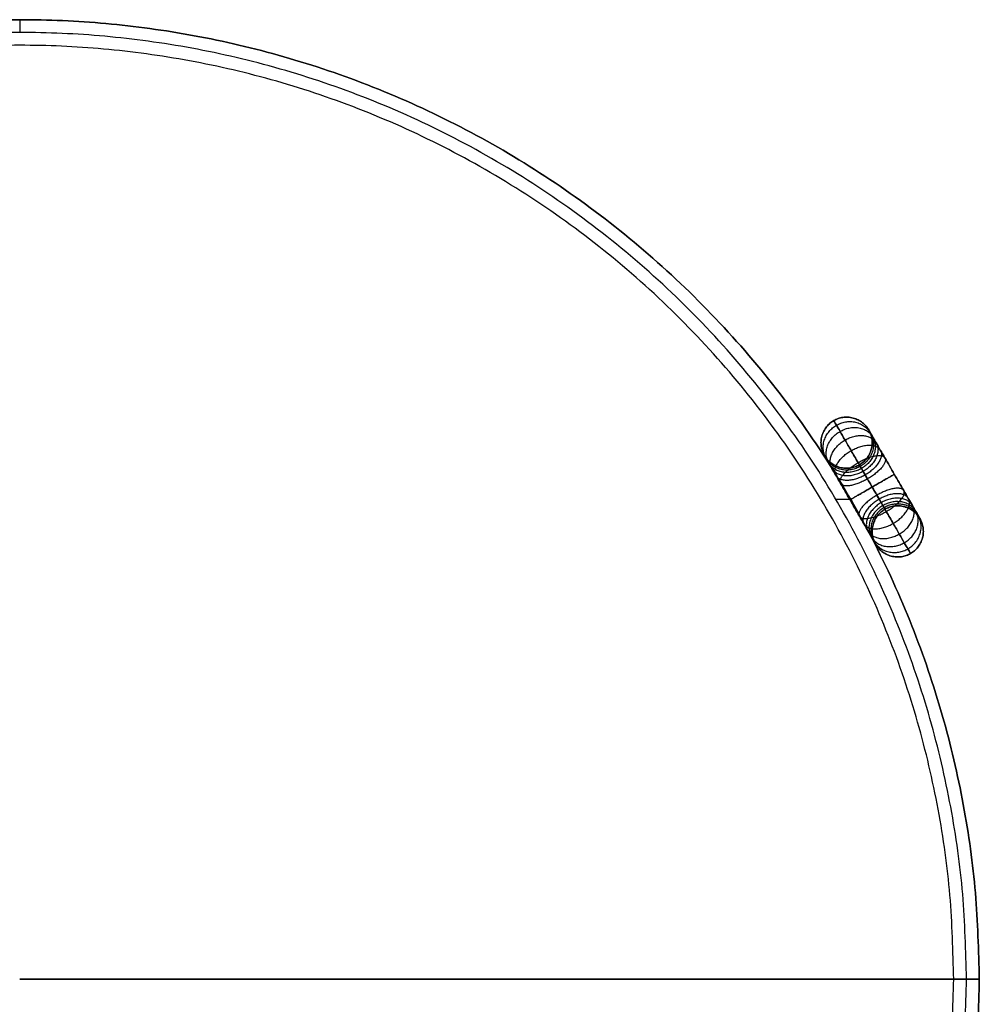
# Model space of a CAD drawing. Header units: millimetres. Extents: x -75 to 75, y -81 to 73.
# Tile 3 of 3: x 0 to 75, y -4 to 73. Entities that reach past the tile are written whole.
import ezdxf

# ---------------------------------------------------------------- set-up
doc = ezdxf.new("R2010")
doc.units = ezdxf.units.MM
doc.header["$MEASUREMENT"] = 0
doc.layers.add('Flower pot small', color=7, linetype='Continuous', true_color=0xc30f68)

msp = doc.modelspace()

# ---------------------------------------------------------------- linework, layer by layer
at = {"layer": 'Flower pot small'}
for p, q in [((0.349, 72.719, 134), (0.349, 71.719, 134)), ((65.3, 35.219, 134), (64.143, 35.219, 134))]:
    msp.add_line(p, q, dxfattribs=at)
for points, weights, knots in [([(-74.651, -2.281, 134), (-74.651, 72.719, 134), (0.349, 72.719, 134), (75.349, 72.719, 134), (75.349, -2.281, 134)], [1, 0.707106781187, 1, 0.707106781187, 1], [-471.238898, -471.238898, -471.238898, -353.429174, -353.429174, -235.619449, -235.619449, -235.619449]), ([(75.349, -2.281, 26), (75.349, 72.719, 26), (0.349, 72.719, 26), (-74.651, 72.719, 26), (-74.651, -2.281, 26)], [1, 0.707106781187, 1, 0.707106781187, 1], [235.619449, 235.619449, 235.619449, 353.429174, 353.429174, 471.238898, 471.238898, 471.238898]), ([(-74.651, -2.281, 134), (-74.651, 72.719, 134), (0.349, 72.719, 134), (75.349, 72.719, 134), (75.349, -2.281, 134)], [1, 0.707106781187, 1, 0.707106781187, 1], [-471.238898, -471.238898, -471.238898, -353.429174, -353.429174, -235.619449, -235.619449, -235.619449]), ([(74.349, -2.281, 134), (74.349, 71.719, 134), (0.349, 71.719, 134), (-73.651, 71.719, 134), (-73.651, -2.281, 134)], [1, 0.707106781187, 1, 0.707106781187, 1], [232.477856, 232.477856, 232.477856, 348.716785, 348.716785, 464.955713, 464.955713, 464.955713]), ([(74.349, -2.281, 26), (74.349, 71.719, 26), (0.349, 71.719, 26), (-73.651, 71.719, 26), (-73.651, -2.281, 26)], [1, 0.707106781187, 1, 0.707106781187, 1], [232.477856, 232.477856, 232.477856, 348.716785, 348.716785, 464.955713, 464.955713, 464.955713]), ([(74.349, -2.281, 134), (74.349, 71.719, 134), (0.349, 71.719, 134), (-73.651, 71.719, 134), (-73.651, -2.281, 134)], [1, 0.707106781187, 1, 0.707106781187, 1], [232.477856, 232.477856, 232.477856, 348.716785, 348.716785, 464.955713, 464.955713, 464.955713]), ([(73.349, -2.281, 24), (73.349, 70.719, 24), (0.349, 70.719, 24), (-72.651, 70.719, 24), (-72.651, -2.281, 24)], [1, 0.707106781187, 1, 0.707106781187, 1], [235.619449, 235.619449, 235.619449, 353.429174, 353.429174, 471.238898, 471.238898, 471.238898]), ([(73.349, -2.281, 25), (73.349, 70.719, 25), (0.349, 70.719, 25), (-72.651, 70.719, 25), (-72.651, -2.281, 25)], [1, 0.707106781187, 1, 0.707106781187, 1], [232.477856, 232.477856, 232.477856, 348.716785, 348.716785, 464.955713, 464.955713, 464.955713]), ([(65.976, 37.918, 143), (67.708, 38.918, 143), (66.708, 40.65, 143), (65.708, 42.382, 143), (63.976, 41.382, 143)], [1, 0.707106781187, 1, 0.707106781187, 1], [-12.566371, -12.566371, -12.566371, -9.424778, -9.424778, -6.283185, -6.283185, -6.283185]), ([(65.976, 37.918, 143), (67.708, 38.918, 143), (66.708, 40.65, 143), (65.708, 42.382, 143), (63.976, 41.382, 143)], [1, 0.707106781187, 1, 0.707106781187, 1], [-12.566371, -12.566371, -12.566371, -9.424778, -9.424778, -6.283185, -6.283185, -6.283185]), ([(65.976, 37.918, 5), (67.708, 38.918, 5), (66.708, 40.65, 5), (65.708, 42.382, 5), (63.976, 41.382, 5)], [1, 0.707106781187, 1, 0.707106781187, 1], [-12.566371, -12.566371, -12.566371, -9.424778, -9.424778, -6.283185, -6.283185, -6.283185]), ([(63.976, 41.382, 74), (65.708, 42.382, 74), (66.708, 40.65, 74), (67.708, 38.918, 74), (65.976, 37.918, 74)], [1, 0.707106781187, 1, 0.707106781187, 1], [6.283185, 6.283185, 6.283185, 9.424778, 9.424778, 12.566371, 12.566371, 12.566371]), ([(65.976, 37.918, 5), (67.708, 38.918, 5), (66.708, 40.65, 5), (65.708, 42.382, 5), (63.976, 41.382, 5)], [1, 0.707106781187, 1, 0.707106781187, 1], [-12.566371, -12.566371, -12.566371, -9.424778, -9.424778, -6.283185, -6.283185, -6.283185]), ([(63.976, 41.382, 143), (62.244, 40.382, 143), (63.244, 38.65, 143), (64.244, 36.918, 143), (65.976, 37.918, 143)], [1, 0.707106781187, 1, 0.707106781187, 1], [-6.283185, -6.283185, -6.283185, -3.141593, -3.141593, 0, 0, 0]), ([(63.976, 41.382, 143), (62.244, 40.382, 143), (63.244, 38.65, 143), (64.244, 36.918, 143), (65.976, 37.918, 143)], [1, 0.707106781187, 1, 0.707106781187, 1], [-6.283185, -6.283185, -6.283185, -3.141593, -3.141593, 0, 0, 0]), ([(63.976, 41.382, 5), (62.244, 40.382, 5), (63.244, 38.65, 5), (64.244, 36.918, 5), (65.976, 37.918, 5)], [1, 0.707106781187, 1, 0.707106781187, 1], [-6.283185, -6.283185, -6.283185, -3.141593, -3.141593, 0, 0, 0]), ([(65.976, 37.918, 74), (64.244, 36.918, 74), (63.244, 38.65, 74), (62.244, 40.382, 74), (63.976, 41.382, 74)], [1, 0.707106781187, 1, 0.707106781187, 1], [0, 0, 0, 3.141593, 3.141593, 6.283185, 6.283185, 6.283185]), ([(63.976, 41.382, 5), (62.244, 40.382, 5), (63.244, 38.65, 5), (64.244, 36.918, 5), (65.976, 37.918, 5)], [1, 0.707106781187, 1, 0.707106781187, 1], [-6.283185, -6.283185, -6.283185, -3.141593, -3.141593, 0, 0, 0]), ([(66.046, 37.797, 143.736), (64.314, 36.797, 143.736), (63.384, 38.407, 144.472), (62.454, 40.018, 145.209), (64.186, 41.018, 145.209)], [1, 0.707106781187, 1, 0.707106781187, 1], [0, 0, 0, 3.141593, 3.141593, 6.283185, 6.283185, 6.283185]), ([(66.046, 37.797, 4.264), (64.314, 36.797, 4.264), (63.384, 38.407, 3.528), (62.454, 40.018, 2.791), (64.186, 41.018, 2.791)], [1, 0.707106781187, 1, 0.707106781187, 1], [0, 0, 0, 3.141593, 3.141593, 6.283185, 6.283185, 6.283185]), ([(64.186, 41.018, 145.209), (65.919, 42.018, 145.209), (66.848, 40.407, 144.472), (67.778, 38.797, 143.736), (66.046, 37.797, 143.736)], [1, 0.707106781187, 1, 0.707106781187, 1], [6.283185, 6.283185, 6.283185, 9.424778, 9.424778, 12.566371, 12.566371, 12.566371]), ([(64.186, 41.018, 2.791), (65.919, 42.018, 2.791), (66.848, 40.407, 3.528), (67.778, 38.797, 4.264), (66.046, 37.797, 4.264)], [1, 0.707106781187, 1, 0.707106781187, 1], [6.283185, 6.283185, 6.283185, 9.424778, 9.424778, 12.566371, 12.566371, 12.566371]), ([(64.465, 40.535, 146.283), (66.197, 41.535, 146.283), (67.034, 40.086, 145.189), (67.871, 38.636, 144.094), (66.139, 37.636, 144.094)], [1, 0.707106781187, 1, 0.707106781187, 1], [6.283185, 6.283185, 6.283185, 9.424778, 9.424778, 12.566371, 12.566371, 12.566371]), ([(64.465, 40.535, 1.717), (66.197, 41.535, 1.717), (67.034, 40.086, 2.811), (67.871, 38.636, 3.906), (66.139, 37.636, 3.906)], [1, 0.707106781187, 1, 0.707106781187, 1], [6.283185, 6.283185, 6.283185, 9.424778, 9.424778, 12.566371, 12.566371, 12.566371]), ([(66.139, 37.636, 144.094), (64.407, 36.636, 144.094), (63.57, 38.086, 145.189), (62.733, 39.535, 146.283), (64.465, 40.535, 146.283)], [1, 0.707106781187, 1, 0.707106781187, 1], [0, 0, 0, 3.141593, 3.141593, 6.283185, 6.283185, 6.283185]), ([(66.139, 37.636, 3.906), (64.407, 36.636, 3.906), (63.57, 38.086, 2.811), (62.733, 39.535, 1.717), (64.465, 40.535, 1.717)], [1, 0.707106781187, 1, 0.707106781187, 1], [0, 0, 0, 3.141593, 3.141593, 6.283185, 6.283185, 6.283185]), ([(64.855, 39.86, 147.243), (66.587, 40.86, 147.243), (67.294, 39.636, 145.828), (68.001, 38.411, 144.414), (66.269, 37.411, 144.414)], [1, 0.707106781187, 1, 0.707106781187, 1], [6.283185, 6.283185, 6.283185, 9.424778, 9.424778, 12.566371, 12.566371, 12.566371]), ([(64.855, 39.86, 0.757), (66.587, 40.86, 0.757), (67.294, 39.636, 2.172), (68.001, 38.411, 3.586), (66.269, 37.411, 3.586)], [1, 0.707106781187, 1, 0.707106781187, 1], [6.283185, 6.283185, 6.283185, 9.424778, 9.424778, 12.566371, 12.566371, 12.566371]), ([(66.269, 37.411, 144.414), (64.537, 36.411, 144.414), (63.83, 37.636, 145.828), (63.123, 38.86, 147.243), (64.855, 39.86, 147.243)], [1, 0.707106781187, 1, 0.707106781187, 1], [0, 0, 0, 3.141593, 3.141593, 6.283185, 6.283185, 6.283185]), ([(66.269, 37.411, 3.586), (64.537, 36.411, 3.586), (63.83, 37.636, 2.172), (63.123, 38.86, 0.757), (64.855, 39.86, 0.757)], [1, 0.707106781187, 1, 0.707106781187, 1], [0, 0, 0, 3.141593, 3.141593, 6.283185, 6.283185, 6.283185]), ([(65.334, 39.03, 148.022), (67.066, 40.03, 148.022), (67.614, 39.082, 146.348), (68.161, 38.134, 144.674), (66.429, 37.134, 144.674)], [1, 0.707106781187, 1, 0.707106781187, 1], [6.283185, 6.283185, 6.283185, 9.424778, 9.424778, 12.566371, 12.566371, 12.566371]), ([(65.334, 39.03, -0.022), (67.066, 40.03, -0.022), (67.614, 39.082, 1.652), (68.161, 38.134, 3.326), (66.429, 37.134, 3.326)], [1, 0.707106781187, 1, 0.707106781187, 1], [6.283185, 6.283185, 6.283185, 9.424778, 9.424778, 12.566371, 12.566371, 12.566371]), ([(66.429, 37.134, 144.674), (64.697, 36.134, 144.674), (64.149, 37.082, 146.348), (63.602, 38.03, 148.022), (65.334, 39.03, 148.022)], [1, 0.707106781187, 1, 0.707106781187, 1], [0, 0, 0, 3.141593, 3.141593, 6.283185, 6.283185, 6.283185]), ([(66.429, 37.134, 3.326), (64.697, 36.134, 3.326), (64.149, 37.082, 1.652), (63.602, 38.03, -0.022), (65.334, 39.03, -0.022)], [1, 0.707106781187, 1, 0.707106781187, 1], [0, 0, 0, 3.141593, 3.141593, 6.283185, 6.283185, 6.283185]), ([(65.872, 38.099, 148.579), (67.604, 39.099, 148.579), (67.972, 38.461, 146.719), (68.34, 37.824, 144.86), (66.608, 36.824, 144.86)], [1, 0.707106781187, 1, 0.707106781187, 1], [6.283185, 6.283185, 6.283185, 9.424778, 9.424778, 12.566371, 12.566371, 12.566371]), ([(65.872, 38.099, -0.579), (67.604, 39.099, -0.579), (67.972, 38.461, 1.281), (68.34, 37.824, 3.14), (66.608, 36.824, 3.14)], [1, 0.707106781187, 1, 0.707106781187, 1], [6.283185, 6.283185, 6.283185, 9.424778, 9.424778, 12.566371, 12.566371, 12.566371]), ([(66.608, 36.824, 144.86), (64.876, 35.824, 144.86), (64.508, 36.461, 146.719), (64.14, 37.099, 148.579), (65.872, 38.099, 148.579)], [1, 0.707106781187, 1, 0.707106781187, 1], [0, 0, 0, 3.141593, 3.141593, 6.283185, 6.283185, 6.283185]), ([(66.608, 36.824, 3.14), (64.876, 35.824, 3.14), (64.508, 36.461, 1.281), (64.14, 37.099, -0.579), (65.872, 38.099, -0.579)], [1, 0.707106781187, 1, 0.707106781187, 1], [0, 0, 0, 3.141593, 3.141593, 6.283185, 6.283185, 6.283185]), ([(66.976, 36.186, 149), (68.708, 37.186, 149), (68.708, 37.186, 147), (68.708, 37.186, 145), (66.976, 36.186, 145)], [1, 0.707106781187, 1, 0.707106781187, 1], [6.283185, 6.283185, 6.283185, 9.424778, 9.424778, 12.566371, 12.566371, 12.566371]), ([(66.976, 36.186, -1), (68.708, 37.186, -1), (68.708, 37.186, 1), (68.708, 37.186, 3), (66.976, 36.186, 3)], [1, 0.707106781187, 1, 0.707106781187, 1], [6.283185, 6.283185, 6.283185, 9.424778, 9.424778, 12.566371, 12.566371, 12.566371]), ([(66.976, 36.186, 145), (65.244, 35.186, 145), (65.244, 35.186, 147), (65.244, 35.186, 149), (66.976, 36.186, 149)], [1, 0.707106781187, 1, 0.707106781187, 1], [0, 0, 0, 3.141593, 3.141593, 6.283185, 6.283185, 6.283185]), ([(66.976, 36.186, 3), (65.244, 35.186, 3), (65.244, 35.186, 1), (65.244, 35.186, -1), (66.976, 36.186, -1)], [1, 0.707106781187, 1, 0.707106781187, 1], [0, 0, 0, 3.141593, 3.141593, 6.283185, 6.283185, 6.283185]), ([(67.344, 35.549, 144.86), (65.612, 34.549, 144.86), (65.98, 33.911, 146.719), (66.348, 33.274, 148.579), (68.08, 34.274, 148.579)], [1, 0.707106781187, 1, 0.707106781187, 1], [0, 0, 0, 3.141593, 3.141593, 6.283185, 6.283185, 6.283185]), ([(67.344, 35.549, 3.14), (65.612, 34.549, 3.14), (65.98, 33.911, 1.281), (66.348, 33.274, -0.579), (68.08, 34.274, -0.579)], [1, 0.707106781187, 1, 0.707106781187, 1], [0, 0, 0, 3.141593, 3.141593, 6.283185, 6.283185, 6.283185]), ([(68.08, 34.274, 148.579), (69.812, 35.274, 148.579), (69.444, 35.911, 146.719), (69.076, 36.549, 144.86), (67.344, 35.549, 144.86)], [1, 0.707106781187, 1, 0.707106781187, 1], [6.283185, 6.283185, 6.283185, 9.424778, 9.424778, 12.566371, 12.566371, 12.566371]), ([(68.08, 34.274, -0.579), (69.812, 35.274, -0.579), (69.444, 35.911, 1.281), (69.076, 36.549, 3.14), (67.344, 35.549, 3.14)], [1, 0.707106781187, 1, 0.707106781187, 1], [6.283185, 6.283185, 6.283185, 9.424778, 9.424778, 12.566371, 12.566371, 12.566371]), ([(68.618, 33.343, 148.022), (70.35, 34.343, 148.022), (69.802, 35.291, 146.348), (69.255, 36.238, 144.674), (67.523, 35.238, 144.674)], [1, 0.707106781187, 1, 0.707106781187, 1], [6.283185, 6.283185, 6.283185, 9.424778, 9.424778, 12.566371, 12.566371, 12.566371]), ([(68.618, 33.343, -0.022), (70.35, 34.343, -0.022), (69.802, 35.291, 1.652), (69.255, 36.238, 3.326), (67.523, 35.238, 3.326)], [1, 0.707106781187, 1, 0.707106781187, 1], [6.283185, 6.283185, 6.283185, 9.424778, 9.424778, 12.566371, 12.566371, 12.566371]), ([(67.523, 35.238, 144.674), (65.791, 34.238, 144.674), (66.338, 33.291, 146.348), (66.885, 32.343, 148.022), (68.618, 33.343, 148.022)], [1, 0.707106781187, 1, 0.707106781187, 1], [0, 0, 0, 3.141593, 3.141593, 6.283185, 6.283185, 6.283185]), ([(67.523, 35.238, 3.326), (65.791, 34.238, 3.326), (66.338, 33.291, 1.652), (66.885, 32.343, -0.022), (68.618, 33.343, -0.022)], [1, 0.707106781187, 1, 0.707106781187, 1], [0, 0, 0, 3.141593, 3.141593, 6.283185, 6.283185, 6.283185]), ([(67.683, 34.961, 144.414), (65.951, 33.961, 144.414), (66.658, 32.737, 145.828), (67.365, 31.512, 147.243), (69.097, 32.512, 147.243)], [1, 0.707106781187, 1, 0.707106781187, 1], [0, 0, 0, 3.141593, 3.141593, 6.283185, 6.283185, 6.283185]), ([(67.683, 34.961, 3.586), (65.951, 33.961, 3.586), (66.658, 32.737, 2.172), (67.365, 31.512, 0.757), (69.097, 32.512, 0.757)], [1, 0.707106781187, 1, 0.707106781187, 1], [0, 0, 0, 3.141593, 3.141593, 6.283185, 6.283185, 6.283185]), ([(67.813, 34.737, 144.094), (66.081, 33.737, 144.094), (66.918, 32.287, 145.189), (67.755, 30.837, 146.283), (69.487, 31.837, 146.283)], [1, 0.707106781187, 1, 0.707106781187, 1], [0, 0, 0, 3.141593, 3.141593, 6.283185, 6.283185, 6.283185]), ([(67.813, 34.737, 3.906), (66.081, 33.737, 3.906), (66.918, 32.287, 2.811), (67.755, 30.837, 1.717), (69.487, 31.837, 1.717)], [1, 0.707106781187, 1, 0.707106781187, 1], [0, 0, 0, 3.141593, 3.141593, 6.283185, 6.283185, 6.283185]), ([(69.097, 32.512, 147.243), (70.829, 33.512, 147.243), (70.122, 34.737, 145.828), (69.415, 35.961, 144.414), (67.683, 34.961, 144.414)], [1, 0.707106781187, 1, 0.707106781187, 1], [6.283185, 6.283185, 6.283185, 9.424778, 9.424778, 12.566371, 12.566371, 12.566371]), ([(69.097, 32.512, 0.757), (70.829, 33.512, 0.757), (70.122, 34.737, 2.172), (69.415, 35.961, 3.586), (67.683, 34.961, 3.586)], [1, 0.707106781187, 1, 0.707106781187, 1], [6.283185, 6.283185, 6.283185, 9.424778, 9.424778, 12.566371, 12.566371, 12.566371]), ([(69.487, 31.837, 146.283), (71.219, 32.837, 146.283), (70.382, 34.287, 145.189), (69.545, 35.737, 144.094), (67.813, 34.737, 144.094)], [1, 0.707106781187, 1, 0.707106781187, 1], [6.283185, 6.283185, 6.283185, 9.424778, 9.424778, 12.566371, 12.566371, 12.566371]), ([(69.487, 31.837, 1.717), (71.219, 32.837, 1.717), (70.382, 34.287, 2.811), (69.545, 35.737, 3.906), (67.813, 34.737, 3.906)], [1, 0.707106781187, 1, 0.707106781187, 1], [6.283185, 6.283185, 6.283185, 9.424778, 9.424778, 12.566371, 12.566371, 12.566371]), ([(69.765, 31.355, 145.209), (71.497, 32.355, 145.209), (70.568, 33.965, 144.472), (69.638, 35.576, 143.736), (67.906, 34.576, 143.736)], [1, 0.707106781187, 1, 0.707106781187, 1], [6.283185, 6.283185, 6.283185, 9.424778, 9.424778, 12.566371, 12.566371, 12.566371]), ([(69.765, 31.355, 2.791), (71.497, 32.355, 2.791), (70.568, 33.965, 3.528), (69.638, 35.576, 4.264), (67.906, 34.576, 4.264)], [1, 0.707106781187, 1, 0.707106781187, 1], [6.283185, 6.283185, 6.283185, 9.424778, 9.424778, 12.566371, 12.566371, 12.566371]), ([(69.976, 30.99, 74), (71.708, 31.99, 74), (70.708, 33.722, 74), (69.708, 35.454, 74), (67.976, 34.454, 74)], [1, 0.707106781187, 1, 0.707106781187, 1], [6.283185, 6.283185, 6.283185, 9.424778, 9.424778, 12.566371, 12.566371, 12.566371]), ([(67.976, 34.454, 143), (69.708, 35.454, 143), (70.708, 33.722, 143), (71.708, 31.99, 143), (69.976, 30.99, 143)], [1, 0.707106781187, 1, 0.707106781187, 1], [-12.566371, -12.566371, -12.566371, -9.424778, -9.424778, -6.283185, -6.283185, -6.283185]), ([(69.976, 30.99, 108.5), (71.708, 31.99, 108.5), (70.708, 33.722, 108.5), (69.708, 35.454, 108.5), (67.976, 34.454, 108.5)], [1, 0.707106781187, 1, 0.707106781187, 1], [6.283185, 6.283185, 6.283185, 9.424778, 9.424778, 12.566371, 12.566371, 12.566371]), ([(67.976, 34.454, 143), (69.708, 35.454, 143), (70.708, 33.722, 143), (71.708, 31.99, 143), (69.976, 30.99, 143)], [1, 0.707106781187, 1, 0.707106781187, 1], [-12.566371, -12.566371, -12.566371, -9.424778, -9.424778, -6.283185, -6.283185, -6.283185]), ([(67.976, 34.454, 5), (69.708, 35.454, 5), (70.708, 33.722, 5), (71.708, 31.99, 5), (69.976, 30.99, 5)], [1, 0.707106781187, 1, 0.707106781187, 1], [-12.566371, -12.566371, -12.566371, -9.424778, -9.424778, -6.283185, -6.283185, -6.283185]), ([(69.976, 30.99, 74), (71.708, 31.99, 74), (70.708, 33.722, 74), (69.708, 35.454, 74), (67.976, 34.454, 74)], [1, 0.707106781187, 1, 0.707106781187, 1], [6.283185, 6.283185, 6.283185, 9.424778, 9.424778, 12.566371, 12.566371, 12.566371]), ([(67.976, 34.454, 5), (69.708, 35.454, 5), (70.708, 33.722, 5), (71.708, 31.99, 5), (69.976, 30.99, 5)], [1, 0.707106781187, 1, 0.707106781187, 1], [-12.566371, -12.566371, -12.566371, -9.424778, -9.424778, -6.283185, -6.283185, -6.283185]), ([(69.976, 30.99, 39.5), (71.708, 31.99, 39.5), (70.708, 33.722, 39.5), (69.708, 35.454, 39.5), (67.976, 34.454, 39.5)], [1, 0.707106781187, 1, 0.707106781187, 1], [6.283185, 6.283185, 6.283185, 9.424778, 9.424778, 12.566371, 12.566371, 12.566371]), ([(67.906, 34.576, 143.736), (66.174, 33.576, 143.736), (67.103, 31.965, 144.472), (68.033, 30.355, 145.209), (69.765, 31.355, 145.209)], [1, 0.707106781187, 1, 0.707106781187, 1], [0, 0, 0, 3.141593, 3.141593, 6.283185, 6.283185, 6.283185]), ([(67.906, 34.576, 4.264), (66.174, 33.576, 4.264), (67.103, 31.965, 3.528), (68.033, 30.355, 2.791), (69.765, 31.355, 2.791)], [1, 0.707106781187, 1, 0.707106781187, 1], [0, 0, 0, 3.141593, 3.141593, 6.283185, 6.283185, 6.283185]), ([(67.976, 34.454, 74), (66.244, 33.454, 74), (67.244, 31.722, 74), (68.244, 29.99, 74), (69.976, 30.99, 74)], [1, 0.707106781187, 1, 0.707106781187, 1], [0, 0, 0, 3.141593, 3.141593, 6.283185, 6.283185, 6.283185]), ([(69.976, 30.99, 143), (68.244, 29.99, 143), (67.244, 31.722, 143), (66.244, 33.454, 143), (67.976, 34.454, 143)], [1, 0.707106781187, 1, 0.707106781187, 1], [-6.283185, -6.283185, -6.283185, -3.141593, -3.141593, 0, 0, 0]), ([(67.976, 34.454, 108.5), (66.244, 33.454, 108.5), (67.244, 31.722, 108.5), (68.244, 29.99, 108.5), (69.976, 30.99, 108.5)], [1, 0.707106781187, 1, 0.707106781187, 1], [0, 0, 0, 3.141593, 3.141593, 6.283185, 6.283185, 6.283185]), ([(69.976, 30.99, 143), (68.244, 29.99, 143), (67.244, 31.722, 143), (66.244, 33.454, 143), (67.976, 34.454, 143)], [1, 0.707106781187, 1, 0.707106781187, 1], [-6.283185, -6.283185, -6.283185, -3.141593, -3.141593, 0, 0, 0]), ([(69.976, 30.99, 5), (68.244, 29.99, 5), (67.244, 31.722, 5), (66.244, 33.454, 5), (67.976, 34.454, 5)], [1, 0.707106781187, 1, 0.707106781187, 1], [-6.283185, -6.283185, -6.283185, -3.141593, -3.141593, 0, 0, 0]), ([(67.976, 34.454, 74), (66.244, 33.454, 74), (67.244, 31.722, 74), (68.244, 29.99, 74), (69.976, 30.99, 74)], [1, 0.707106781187, 1, 0.707106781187, 1], [0, 0, 0, 3.141593, 3.141593, 6.283185, 6.283185, 6.283185]), ([(69.976, 30.99, 5), (68.244, 29.99, 5), (67.244, 31.722, 5), (66.244, 33.454, 5), (67.976, 34.454, 5)], [1, 0.707106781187, 1, 0.707106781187, 1], [-6.283185, -6.283185, -6.283185, -3.141593, -3.141593, 0, 0, 0]), ([(67.976, 34.454, 39.5), (66.244, 33.454, 39.5), (67.244, 31.722, 39.5), (68.244, 29.99, 39.5), (69.976, 30.99, 39.5)], [1, 0.707106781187, 1, 0.707106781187, 1], [0, 0, 0, 3.141593, 3.141593, 6.283185, 6.283185, 6.283185]), ([(75.349, -2.281, 134), (75.349, -77.281, 134), (0.349, -77.281, 134), (-74.651, -77.281, 134), (-74.651, -2.281, 134)], [1, 0.707106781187, 1, 0.707106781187, 1], [-235.619449, -235.619449, -235.619449, -117.809725, -117.809725, 0, 0, 0]), ([(-74.651, -2.281, 26), (-74.651, -77.281, 26), (0.349, -77.281, 26), (75.349, -77.281, 26), (75.349, -2.281, 26)], [1, 0.707106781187, 1, 0.707106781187, 1], [0, 0, 0, 117.809725, 117.809725, 235.619449, 235.619449, 235.619449]), ([(75.349, -2.281, 134), (75.349, -77.281, 134), (0.349, -77.281, 134), (-74.651, -77.281, 134), (-74.651, -2.281, 134)], [1, 0.707106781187, 1, 0.707106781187, 1], [-235.619449, -235.619449, -235.619449, -117.809725, -117.809725, 0, 0, 0]), ([(-73.651, -2.281, 134), (-73.651, -76.281, 134), (0.349, -76.281, 134), (74.349, -76.281, 134), (74.349, -2.281, 134)], [1, 0.707106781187, 1, 0.707106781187, 1], [0, 0, 0, 116.238928, 116.238928, 232.477856, 232.477856, 232.477856]), ([(-73.651, -2.281, 26), (-73.651, -76.281, 26), (0.349, -76.281, 26), (74.349, -76.281, 26), (74.349, -2.281, 26)], [1, 0.707106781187, 1, 0.707106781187, 1], [0, 0, 0, 116.238928, 116.238928, 232.477856, 232.477856, 232.477856]), ([(-73.651, -2.281, 134), (-73.651, -76.281, 134), (0.349, -76.281, 134), (74.349, -76.281, 134), (74.349, -2.281, 134)], [1, 0.707106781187, 1, 0.707106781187, 1], [0, 0, 0, 116.238928, 116.238928, 232.477856, 232.477856, 232.477856]), ([(-72.651, -2.281, 24), (-72.651, -75.281, 24), (0.349, -75.281, 24), (73.349, -75.281, 24), (73.349, -2.281, 24)], [1, 0.707106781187, 1, 0.707106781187, 1], [0, 0, 0, 117.809725, 117.809725, 235.619449, 235.619449, 235.619449]), ([(-72.651, -2.281, 25), (-72.651, -75.281, 25), (0.349, -75.281, 25), (73.349, -75.281, 25), (73.349, -2.281, 25)], [1, 0.707106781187, 1, 0.707106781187, 1], [0, 0, 0, 116.238928, 116.238928, 232.477856, 232.477856, 232.477856]), ([(0.349, -2.281, 24), (36.849, -2.281, 24), (73.349, -2.281, 24), (75.349, -2.281, 24), (75.349, -2.281, 26), (75.349, -2.281, 80), (75.349, -2.281, 134)], [1, 1, 1, 0.707106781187, 1, 1, 1], [75, 75, 75, 148, 148, 151.141593, 151.141593, 259.141593, 259.141593, 259.141593]), ([(74.349, -2.281, 134), (74.349, -2.281, 80), (74.349, -2.281, 26), (74.349, -2.281, 25), (73.349, -2.281, 25), (36.849, -2.281, 25), (0.349, -2.281, 25)], [1, 1, 1, 0.707106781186, 1, 1, 1], [-184.141593, -184.141593, -184.141593, -76.141593, -76.141593, -73, -73, 0, 0, 0]), ([(0.349, -2.281, 24), (36.849, -2.281, 24), (73.349, -2.281, 24), (75.349, -2.281, 24), (75.349, -2.281, 26), (75.349, -2.281, 80), (75.349, -2.281, 134)], [1, 1, 1, 0.707106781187, 1, 1, 1], [75, 75, 75, 148, 148, 151.141593, 151.141593, 259.141593, 259.141593, 259.141593]), ([(74.349, -2.281, 134), (74.349, -2.281, 80), (74.349, -2.281, 26), (74.349, -2.281, 25), (73.349, -2.281, 25), (36.849, -2.281, 25), (0.349, -2.281, 25)], [1, 1, 1, 0.707106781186, 1, 1, 1], [-184.141593, -184.141593, -184.141593, -76.141593, -76.141593, -73, -73, 0, 0, 0])]:
    msp.add_rational_spline(points, weights, degree=2, knots=knots, dxfattribs=at)
for points, knots in [([(63.976, 41.382, 143), (63.976, 41.383, 143.754), (64.086, 41.191, 144.912), (64.45, 40.562, 146.313), (64.839, 39.887, 147.273), (65.319, 39.056, 148.052), (66.02, 37.842, 148.779), (66.976, 36.186, 149.144), (67.932, 34.531, 148.779), (68.633, 33.317, 148.052), (69.112, 32.486, 147.273), (69.502, 31.811, 146.313), (69.865, 31.182, 144.912), (69.976, 30.99, 143.754), (69.976, 30.99, 143)], [-12.566351, -12.566351, -12.566351, -12.566351, -11.058517, -10.250247, -9.424763, -8.59928, -7.791009, -6.283175, -4.775341, -3.967071, -3.141588, -2.316104, -1.507834, 0, 0, 0, 0]), ([(69.976, 30.99, 5), (69.976, 30.99, 4.246), (69.865, 31.182, 3.088), (69.502, 31.811, 1.687), (69.112, 32.486, 0.727), (68.633, 33.317, -0.052), (67.932, 34.531, -0.779), (66.976, 36.186, -1.144), (66.02, 37.842, -0.779), (65.319, 39.056, -0.052), (64.839, 39.887, 0.727), (64.45, 40.562, 1.687), (64.086, 41.191, 3.088), (63.976, 41.383, 4.246), (63.976, 41.382, 5)], [-12.566351, -12.566351, -12.566351, -12.566351, -11.058517, -10.250247, -9.424763, -8.59928, -7.791009, -6.283175, -4.775341, -3.967071, -3.141588, -2.316104, -1.507834, 0, 0, 0, 0]), ([(63.976, 41.382, 143), (63.976, 41.383, 143.754), (64.086, 41.191, 144.912), (64.45, 40.562, 146.313), (64.839, 39.887, 147.273), (65.319, 39.056, 148.052), (66.02, 37.842, 148.779), (66.976, 36.186, 149.144), (67.932, 34.531, 148.779), (68.633, 33.317, 148.052), (69.112, 32.486, 147.273), (69.502, 31.811, 146.313), (69.865, 31.182, 144.912), (69.976, 30.99, 143.754), (69.976, 30.99, 143)], [-12.566351, -12.566351, -12.566351, -12.566351, -11.058517, -10.250247, -9.424763, -8.59928, -7.791009, -6.283175, -4.775341, -3.967071, -3.141588, -2.316104, -1.507834, 0, 0, 0, 0]), ([(69.976, 30.99, 5), (69.976, 30.99, 4.246), (69.865, 31.182, 3.088), (69.502, 31.811, 1.687), (69.112, 32.486, 0.727), (68.633, 33.317, -0.052), (67.932, 34.531, -0.779), (66.976, 36.186, -1.144), (66.02, 37.842, -0.779), (65.319, 39.056, -0.052), (64.839, 39.887, 0.727), (64.45, 40.562, 1.687), (64.086, 41.191, 3.088), (63.976, 41.383, 4.246), (63.976, 41.382, 5)], [-12.566351, -12.566351, -12.566351, -12.566351, -11.058517, -10.250247, -9.424763, -8.59928, -7.791009, -6.283175, -4.775341, -3.967071, -3.141588, -2.316104, -1.507834, 0, 0, 0, 0]), ([(70.708, 33.722, 143), (70.708, 33.722, 143.503), (70.634, 33.85, 144.274), (70.392, 34.269, 145.209), (70.132, 34.719, 145.849), (69.812, 35.273, 146.368), (69.345, 36.083, 146.853), (68.708, 37.186, 147.096), (68.071, 38.29, 146.853), (67.604, 39.099, 146.368), (67.284, 39.653, 145.849), (67.024, 40.103, 145.209), (66.782, 40.523, 144.274), (66.708, 40.651, 143.503), (66.708, 40.65, 143)], [0, 0, 0, 0, 1.507834, 2.316104, 3.141588, 3.967071, 4.775341, 6.283175, 7.791009, 8.59928, 9.424763, 10.250247, 11.058517, 12.566351, 12.566351, 12.566351, 12.566351]), ([(66.708, 40.65, 5), (66.708, 40.651, 4.497), (66.782, 40.523, 3.726), (67.024, 40.103, 2.791), (67.284, 39.653, 2.151), (67.604, 39.099, 1.632), (68.071, 38.29, 1.147), (68.708, 37.186, 0.904), (69.345, 36.083, 1.147), (69.812, 35.273, 1.632), (70.132, 34.719, 2.151), (70.392, 34.269, 2.791), (70.634, 33.85, 3.726), (70.708, 33.722, 4.497), (70.708, 33.722, 5)], [0, 0, 0, 0, 1.507834, 2.316104, 3.141588, 3.967071, 4.775341, 6.283175, 7.791009, 8.59928, 9.424763, 10.250247, 11.058517, 12.566351, 12.566351, 12.566351, 12.566351]), ([(67.244, 31.722, 143), (67.244, 31.722, 143.503), (67.17, 31.85, 144.274), (66.928, 32.269, 145.209), (66.668, 32.719, 145.849), (66.348, 33.273, 146.368), (65.881, 34.083, 146.853), (65.244, 35.186, 147.096), (64.607, 36.29, 146.853), (64.139, 37.099, 146.368), (63.82, 37.653, 145.849), (63.56, 38.103, 145.209), (63.318, 38.523, 144.274), (63.244, 38.651, 143.503), (63.244, 38.65, 143)], [0, 0, 0, 0, 1.507834, 2.316104, 3.141588, 3.967071, 4.775341, 6.283175, 7.791009, 8.59928, 9.424763, 10.250247, 11.058517, 12.566351, 12.566351, 12.566351, 12.566351]), ([(63.244, 38.65, 5), (63.244, 38.651, 4.497), (63.318, 38.523, 3.726), (63.56, 38.103, 2.791), (63.82, 37.653, 2.151), (64.139, 37.099, 1.632), (64.607, 36.29, 1.147), (65.244, 35.186, 0.904), (65.881, 34.083, 1.147), (66.348, 33.273, 1.632), (66.668, 32.719, 2.151), (66.928, 32.269, 2.791), (67.17, 31.85, 3.726), (67.244, 31.722, 4.497), (67.244, 31.722, 5)], [0, 0, 0, 0, 1.507834, 2.316104, 3.141588, 3.967071, 4.775341, 6.283175, 7.791009, 8.59928, 9.424763, 10.250247, 11.058517, 12.566351, 12.566351, 12.566351, 12.566351]), ([(67.976, 34.454, 143), (67.976, 34.454, 143.251), (67.939, 34.518, 143.637), (67.818, 34.728, 144.104), (67.688, 34.953, 144.424), (67.528, 35.23, 144.684), (67.295, 35.634, 144.926), (66.976, 36.186, 145.048), (66.657, 36.738, 144.926), (66.424, 37.143, 144.684), (66.264, 37.42, 144.424), (66.134, 37.645, 144.104), (66.013, 37.854, 143.637), (65.976, 37.918, 143.251), (65.976, 37.918, 143)], [0, 0, 0, 0, 1.507834, 2.316104, 3.141588, 3.967071, 4.775341, 6.283175, 7.791009, 8.59928, 9.424763, 10.250247, 11.058517, 12.566351, 12.566351, 12.566351, 12.566351]), ([(65.976, 37.918, 5), (65.976, 37.918, 4.749), (66.013, 37.854, 4.363), (66.134, 37.645, 3.895), (66.264, 37.42, 3.576), (66.424, 37.143, 3.316), (66.657, 36.738, 3.074), (66.976, 36.186, 2.952), (67.295, 35.634, 3.074), (67.528, 35.23, 3.316), (67.688, 34.953, 3.576), (67.818, 34.728, 3.895), (67.939, 34.518, 4.363), (67.976, 34.454, 4.749), (67.976, 34.454, 5)], [0, 0, 0, 0, 1.507834, 2.316104, 3.141588, 3.967071, 4.775341, 6.283175, 7.791009, 8.59928, 9.424763, 10.250247, 11.058517, 12.566351, 12.566351, 12.566351, 12.566351]), ([(67.976, 34.454, 143), (67.976, 34.454, 143.251), (67.939, 34.518, 143.637), (67.818, 34.728, 144.104), (67.688, 34.953, 144.424), (67.528, 35.23, 144.684), (67.295, 35.634, 144.926), (66.976, 36.186, 145.048), (66.657, 36.738, 144.926), (66.424, 37.143, 144.684), (66.264, 37.42, 144.424), (66.134, 37.645, 144.104), (66.013, 37.854, 143.637), (65.976, 37.918, 143.251), (65.976, 37.918, 143)], [0, 0, 0, 0, 1.507834, 2.316104, 3.141588, 3.967071, 4.775341, 6.283175, 7.791009, 8.59928, 9.424763, 10.250247, 11.058517, 12.566351, 12.566351, 12.566351, 12.566351]), ([(65.976, 37.918, 5), (65.976, 37.918, 4.749), (66.013, 37.854, 4.363), (66.134, 37.645, 3.895), (66.264, 37.42, 3.576), (66.424, 37.143, 3.316), (66.657, 36.738, 3.074), (66.976, 36.186, 2.952), (67.295, 35.634, 3.074), (67.528, 35.23, 3.316), (67.688, 34.953, 3.576), (67.818, 34.728, 3.895), (67.939, 34.518, 4.363), (67.976, 34.454, 4.749), (67.976, 34.454, 5)], [0, 0, 0, 0, 1.507834, 2.316104, 3.141588, 3.967071, 4.775341, 6.283175, 7.791009, 8.59928, 9.424763, 10.250247, 11.058517, 12.566351, 12.566351, 12.566351, 12.566351])]:
    msp.add_open_spline(points, degree=3, knots=knots, dxfattribs=at)
for points, degree in [([(63.976, 41.382, 5), (63.976, 41.382, 51), (63.976, 41.382, 97), (63.976, 41.382, 143)], 3), ([(63.976, 41.382, 5), (63.976, 41.382, 51), (63.976, 41.382, 97), (63.976, 41.382, 143)], 3), ([(66.708, 40.65, 143), (66.708, 40.65, 97), (66.708, 40.65, 51), (66.708, 40.65, 5)], 3), ([(63.244, 38.65, 143), (63.244, 38.65, 97), (63.244, 38.65, 51), (63.244, 38.65, 5)], 3), ([(65.976, 37.918, 143), (65.976, 37.918, 97), (65.976, 37.918, 51), (65.976, 37.918, 5)], 3), ([(65.976, 37.918, 143), (65.976, 37.918, 97), (65.976, 37.918, 51), (65.976, 37.918, 5)], 3), ([(67.976, 34.454, 74), (67.976, 34.454, 97), (67.976, 34.454, 120), (67.976, 34.454, 143)], 3), ([(67.976, 34.454, 5), (67.976, 34.454, 28), (67.976, 34.454, 51), (67.976, 34.454, 74)], 3), ([(67.976, 34.454, 74), (67.976, 34.454, 97), (67.976, 34.454, 120), (67.976, 34.454, 143)], 3), ([(67.976, 34.454, 5), (67.976, 34.454, 28), (67.976, 34.454, 51), (67.976, 34.454, 74)], 3), ([(70.708, 33.722, 74), (70.708, 33.722, 97), (70.708, 33.722, 120), (70.708, 33.722, 143)], 3), ([(70.708, 33.722, 5), (70.708, 33.722, 28), (70.708, 33.722, 51), (70.708, 33.722, 74)], 3), ([(67.244, 31.722, 74), (67.244, 31.722, 97), (67.244, 31.722, 120), (67.244, 31.722, 143)], 3), ([(67.244, 31.722, 5), (67.244, 31.722, 28), (67.244, 31.722, 51), (67.244, 31.722, 74)], 3), ([(69.976, 30.99, 143), (69.976, 30.99, 120), (69.976, 30.99, 97), (69.976, 30.99, 74)], 3), ([(69.976, 30.99, 74), (69.976, 30.99, 51), (69.976, 30.99, 28), (69.976, 30.99, 5)], 3), ([(69.976, 30.99, 143), (69.976, 30.99, 120), (69.976, 30.99, 97), (69.976, 30.99, 74)], 3), ([(69.976, 30.99, 74), (69.976, 30.99, 51), (69.976, 30.99, 28), (69.976, 30.99, 5)], 3), ([(75.349, -2.281, 134), (74.849, -2.281, 134), (74.349, -2.281, 134)], 2), ([(75.349, -2.281, 134), (74.849, -2.281, 134), (74.349, -2.281, 134)], 2)]:
    msp.add_open_spline(points, degree=degree, dxfattribs=at)

doc.saveas('drawing.dxf')
